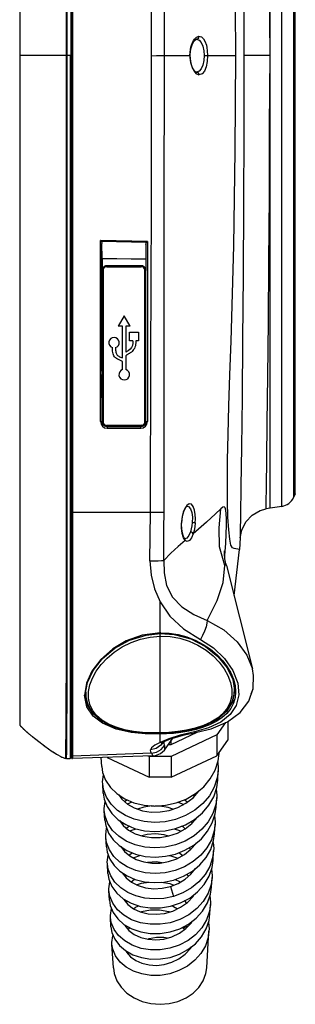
# Model space of a CAD drawing. Header units: millimetres. Extents: x 899 to 1733, y 9 to 584.
# Tile 4 of 11: x 1299 to 1334, y 176 to 301. Entities that reach past the tile are written whole.
import ezdxf

# ---------------------------------------------------------------- set-up
doc = ezdxf.new("R2010")
doc.units = ezdxf.units.MM
doc.header["$LTSCALE"] = 46.255
doc.layers.get('0').update_dxf_attribs({"linetype": 'CONTINUOUS'})

msp = doc.modelspace()

# ---------------------------------------------------------------- linework, layer by layer
at = {"color": 7, "linetype": 'Continuous'}
for p, q in [((1305.675, 385.876), (1305.675, 207.06)), ((1305.438, 385.068), (1305.438, 207.596)), ((1305.572, 385.101), (1305.572, 207.787)), ((1298.97, 381.592), (1298.97, 211.308)), ((1330.757, 238.878), (1330.757, 354.022)), ((1332.25, 239.115), (1332.25, 353.785)), ((1333.744, 351.964), (1333.744, 240.936)), ((1333.95, 240.695), (1333.95, 346.177)), ((1304.853, 334.361), (1304.853, 296.208)), ((1304.986, 283.074), (1304.986, 331.834)), ((1321.403, 298.543), (1321.397, 298.543)), ((1305.438, 296.45), (1298.97, 296.45)), ((1304.853, 296.208), (1304.853, 258.566)), ((1305.358, 296.45), (1305.357, 207.647)), ((1317.332, 296.45), (1320.617, 296.45)), ((1322.394, 296.45), (1326.396, 296.45)), ((1330.751, 296.45), (1327.42, 296.45)), ((1321.397, 294.357), (1321.403, 294.357)), ((1304.986, 246.042), (1304.986, 283.074)), ((1309.222, 249.914), (1309.222, 272.952)), ((1309.314, 272.855), (1315.105, 272.72)), ((1309.43, 270.663), (1309.411, 272.553)), ((1309.412, 267.143), (1309.411, 272.553)), ((1314.991, 272.371), (1314.975, 270.602)), ((1314.991, 272.371), (1314.991, 269.107)), ((1315.194, 272.807), (1315.194, 249.916)), ((1314.379, 269.721), (1310.025, 269.724)), ((1310.03, 269.591), (1314.383, 269.588)), ((1309.411, 269.11), (1309.411, 269.11)), ((1312.208, 263.362), (1311.452, 262.028)), ((1312.986, 262.038), (1312.208, 263.362)), ((1312.029, 262.032), (1311.452, 262.028)), ((1312.029, 257.999), (1312.029, 262.032)), ((1312.986, 262.038), (1312.452, 262.034)), ((1312.452, 262.035), (1312.452, 258.736)), ((1312.918, 261.293), (1314.045, 261.293)), ((1312.918, 260.163), (1312.918, 261.293)), ((1314.045, 261.293), (1314.045, 260.164)), ((1313.344, 260.163), (1312.918, 260.163)), ((1314.045, 260.164), (1313.714, 260.164)), ((1304.853, 258.566), (1304.853, 249.097)), ((1312.452, 258.284), (1312.452, 256.519)), ((1312.029, 256.519), (1312.029, 257.551)), ((1309.414, 256.323), (1309.414, 255.876)), ((1309.416, 249.907), (1309.414, 255.876)), ((1309.222, 249.914), (1309.289, 249.577)), ((1309.466, 249.655), (1309.416, 249.907)), ((1309.609, 249.441), (1309.466, 249.655)), ((1309.823, 249.298), (1309.609, 249.441)), ((1310.076, 249.248), (1309.823, 249.298)), ((1309.852, 249.326), (1310.104, 249.276)), ((1310.029, 249.293), (1314.375, 249.296)), ((1314.379, 249.426), (1310.033, 249.423)), ((1310.104, 249.276), (1310.076, 249.248)), ((1314.327, 249.251), (1310.076, 249.248)), ((1314.302, 249.276), (1310.104, 249.276)), ((1314.302, 249.276), (1314.555, 249.326)), ((1314.302, 249.276), (1314.327, 249.251)), ((1314.58, 249.301), (1314.327, 249.251)), ((1314.987, 249.911), (1314.937, 249.659)), ((1315.127, 249.58), (1315.194, 249.916)), ((1304.853, 249.097), (1304.852, 242.009)), ((1309.751, 249.114), (1310.083, 249.048)), ((1310.083, 249.047), (1314.334, 249.05)), ((1314.334, 249.05), (1314.661, 249.115)), ((1304.986, 241.538), (1304.986, 246.042)), ((1304.852, 242.009), (1304.858, 236.76)), ((1304.986, 237.292), (1304.986, 241.538)), ((1333.744, 240.936), (1333.744, 240.244)), ((1333.95, 240.695), (1333.744, 240.244)), ((1320.17, 239.231), (1319.925, 238.861)), ((1330.243, 238.79), (1330.255, 239.522)), ((1305.516, 238.372), (1305.516, 208.158)), ((1305.675, 238.37), (1315.554, 238.376)), ((1315.504, 232.191), (1315.554, 238.376)), ((1320.224, 239.122), (1320.224, 239.122)), ((1330.757, 238.878), (1330.243, 238.79)), ((1332.25, 239.115), (1330.757, 238.878)), ((1304.987, 236.753), (1304.986, 237.292)), ((1304.986, 227.273), (1304.987, 236.753)), ((1319.509, 237.037), (1319.529, 237.037)), ((1319.766, 235.133), (1319.605, 235.674)), ((1319.891, 235.037), (1319.757, 235.278)), ((1319.976, 234.784), (1319.766, 235.133)), ((1319.912, 235.014), (1319.891, 235.037)), ((1319.952, 234.98), (1319.912, 235.014)), ((1319.912, 235.014), (1319.912, 235.014)), ((1319.971, 234.912), (1319.912, 235.014)), ((1319.938, 234.983), (1319.952, 234.98)), ((1319.976, 234.784), (1319.971, 234.912)), ((1326.959, 235.107), (1326.875, 233.618)), ((1326.875, 233.618), (1326.173, 233.75)), ((1326.173, 227.773), (1326.875, 233.618)), ((1324.992, 232.712), (1325.014, 232.928)), ((1325.218, 231.592), (1328.501, 218.464)), ((1316.79, 224.884), (1316.79, 226.975)), ((1316.79, 223.122), (1316.79, 224.884)), ((1316.79, 223.122), (1316.789, 223.018)), ((1316.79, 222.605), (1316.82, 222.605)), ((1316.79, 213.724), (1316.79, 222.605)), ((1321.912, 222.167), (1323.555, 221.123)), ((1322.626, 220.819), (1323.534, 220.092)), ((1323.555, 221.123), (1324.965, 219.774)), ((1309.29, 218.999), (1310.053, 219.814)), ((1323.534, 220.092), (1324.304, 219.299)), ((1324.965, 219.774), (1326.027, 218.229)), ((1304.847, 218.143), (1304.835, 215.166)), ((1304.974, 214.081), (1304.979, 216.774)), ((1326.004, 217.083), (1326.24, 215.743)), ((1307.44, 216.63), (1307.202, 215.12)), ((1307.347, 215.477), (1307.347, 215.478)), ((1326.241, 215.617), (1325.983, 214.247)), ((1326.191, 215.206), (1326.224, 215.854)), ((1326.24, 215.743), (1326.24, 215.742)), ((1326.24, 215.742), (1326.241, 215.635)), ((1326.241, 215.635), (1326.241, 215.617)), ((1326.299, 216.337), (1326.378, 215.517)), ((1326.308, 215.53), (1326.378, 215.517)), ((1304.835, 215.166), (1304.826, 212.532)), ((1307.267, 215.135), (1307.202, 215.12)), ((1307.329, 215.282), (1307.33, 215.346)), ((1307.329, 215.219), (1307.329, 215.282)), ((1307.576, 213.877), (1307.329, 215.219)), ((1307.33, 215.346), (1307.33, 215.346)), ((1325.983, 214.247), (1325.23, 213.043)), ((1304.965, 211.42), (1304.974, 214.081)), ((1308.315, 212.692), (1307.576, 213.877)), ((1316.79, 210.287), (1316.79, 213.724)), ((1304.826, 212.532), (1304.81, 210.274)), ((1309.512, 211.744), (1308.315, 212.692)), ((1309.657, 211.681), (1309.512, 211.744)), ((1325.37, 211.75), (1325.37, 209.366)), ((1298.97, 211.31), (1298.971, 211.308)), ((1298.97, 211.31), (1298.971, 211.308)), ((1298.971, 211.309), (1298.972, 211.306)), ((1298.972, 211.307), (1298.974, 211.304)), ((1298.974, 211.305), (1298.975, 211.302)), ((1298.975, 211.302), (1298.977, 211.3)), ((1298.976, 211.301), (1298.978, 211.299)), ((1298.977, 211.299), (1298.979, 211.297)), ((1298.979, 211.297), (1298.981, 211.295)), ((1298.98, 211.295), (1298.982, 211.293)), ((1298.982, 211.293), (1298.984, 211.29)), ((1298.983, 211.291), (1298.986, 211.288)), ((1298.985, 211.289), (1298.987, 211.286)), ((1298.987, 211.286), (1298.989, 211.283)), ((1298.989, 211.284), (1298.991, 211.281)), ((1298.991, 211.281), (1298.994, 211.278)), ((1298.993, 211.278), (1298.997, 211.274)), ((1298.997, 211.274), (1299.001, 211.269)), ((1298.999, 211.271), (1299.003, 211.265)), ((1299.002, 211.267), (1299.012, 211.255)), ((1299.002, 211.267), (1299.002, 211.267)), ((1299.007, 211.261), (1299.016, 211.25)), ((1299.014, 211.253), (1299.025, 211.24)), ((1299.023, 211.241), (1299.037, 211.226)), ((1299.032, 211.232), (1299.051, 211.209)), ((1299.046, 211.215), (1299.067, 211.191)), ((1299.059, 211.2), (1299.087, 211.168)), ((1299.166, 211.083), (1299.203, 211.044)), ((1299.194, 211.053), (1299.233, 211.014)), ((1299.224, 211.022), (1299.262, 210.984)), ((1304.952, 209.3), (1304.965, 211.42)), ((1322.948, 210.961), (1321.14, 210.456)), ((1325.083, 211.608), (1323.985, 210.05)), ((1300.025, 210.281), (1300.076, 210.238)), ((1300.076, 210.238), (1300.125, 210.197)), ((1300.125, 210.197), (1300.172, 210.158)), ((1300.172, 210.158), (1300.216, 210.121)), ((1300.216, 210.121), (1300.277, 210.072)), ((1300.277, 210.072), (1300.33, 210.028)), ((1300.33, 210.028), (1300.39, 209.98)), ((1300.39, 209.98), (1300.462, 209.922)), ((1300.462, 209.922), (1300.495, 209.896)), ((1300.491, 209.899), (1300.494, 209.896)), ((1300.51, 209.884), (1300.515, 209.88)), ((1300.525, 209.872), (1300.53, 209.868)), ((1300.53, 209.868), (1300.535, 209.865)), ((1300.535, 209.865), (1300.539, 209.861)), ((1300.539, 209.861), (1300.544, 209.857)), ((1300.544, 209.857), (1300.549, 209.853)), ((1300.549, 209.853), (1300.555, 209.849)), ((1300.555, 209.849), (1300.56, 209.845)), ((1300.56, 209.845), (1300.565, 209.841)), ((1300.565, 209.841), (1300.57, 209.837)), ((1300.57, 209.837), (1300.575, 209.833)), ((1300.575, 209.833), (1300.58, 209.829)), ((1300.58, 209.829), (1300.585, 209.825)), ((1300.585, 209.825), (1300.59, 209.821)), ((1300.59, 209.821), (1300.595, 209.816)), ((1300.595, 209.816), (1300.6, 209.812)), ((1300.6, 209.812), (1300.605, 209.808)), ((1300.605, 209.808), (1300.611, 209.804)), ((1300.611, 209.804), (1300.616, 209.8)), ((1300.624, 209.794), (1300.629, 209.79)), ((1300.629, 209.79), (1300.634, 209.786)), ((1300.634, 209.786), (1300.639, 209.781)), ((1300.639, 209.781), (1300.645, 209.777)), ((1300.645, 209.777), (1300.65, 209.773)), ((1300.65, 209.773), (1300.655, 209.769)), ((1300.664, 209.762), (1300.669, 209.758)), ((1300.669, 209.758), (1300.674, 209.754)), ((1300.674, 209.754), (1300.68, 209.75)), ((1300.68, 209.75), (1300.685, 209.745)), ((1300.694, 209.739), (1300.699, 209.734)), ((1300.699, 209.734), (1300.705, 209.73)), ((1300.705, 209.73), (1300.711, 209.725)), ((1300.711, 209.725), (1300.716, 209.721)), ((1300.725, 209.714), (1300.731, 209.71)), ((1300.731, 209.71), (1300.737, 209.705)), ((1300.746, 209.698), (1300.752, 209.693)), ((1300.752, 209.693), (1300.757, 209.689)), ((1300.757, 209.689), (1300.763, 209.684)), ((1300.773, 209.677), (1300.779, 209.672)), ((1300.779, 209.672), (1300.785, 209.667)), ((1300.794, 209.66), (1300.8, 209.656)), ((1300.809, 209.648), (1300.815, 209.644)), ((1300.824, 209.636), (1300.831, 209.632)), ((1300.84, 209.624), (1300.846, 209.619)), ((1300.865, 209.605), (1300.871, 209.6)), ((1300.899, 209.578), (1300.906, 209.573)), ((1304.81, 210.274), (1304.8, 208.746)), ((1304.938, 208.084), (1304.952, 209.3)), ((1316.79, 210.287), (1316.786, 210.267)), ((1316.786, 210.267), (1316.808, 210.268)), ((1316.811, 210.288), (1316.79, 210.287)), ((1316.79, 209.676), (1316.79, 210.138)), ((1316.79, 209.097), (1316.79, 209.676)), ((1317.893, 209.551), (1316.79, 209.097)), ((1316.811, 210.288), (1316.808, 210.268)), ((1317.211, 209.174), (1316.889, 208.72)), ((1317.362, 208.122), (1318.387, 209.626)), ((1318.176, 208.817), (1321.475, 210.377)), ((1323.985, 210.05), (1318.176, 207.303)), ((1318.176, 208.817), (1318.176, 209.316)), ((1320.947, 210.269), (1321.455, 210.372)), ((1323.985, 210.05), (1323.985, 207.4)), ((1323.985, 207.4), (1325.37, 209.366)), ((1301.809, 208.878), (1301.816, 208.872)), ((1301.837, 208.856), (1301.844, 208.851)), ((1301.844, 208.851), (1301.852, 208.845)), ((1301.862, 208.837), (1301.869, 208.832)), ((1301.869, 208.832), (1301.877, 208.826)), ((1301.877, 208.826), (1301.884, 208.821)), ((1301.884, 208.821), (1301.891, 208.815)), ((1301.891, 208.815), (1301.899, 208.81)), ((1301.899, 208.81), (1301.906, 208.804)), ((1301.906, 208.804), (1301.917, 208.795)), ((1301.917, 208.795), (1301.925, 208.79)), ((1301.925, 208.79), (1301.937, 208.781)), ((1301.937, 208.781), (1301.949, 208.772)), ((1301.949, 208.772), (1301.966, 208.759)), ((1302.018, 208.72), (1302.033, 208.708)), ((1302.033, 208.708), (1302.176, 208.602)), ((1305.516, 208.158), (1305.516, 207.519)), ((1305.572, 207.89), (1305.572, 208.559)), ((1316.943, 209.035), (1317.156, 209.149)), ((1317.836, 208.817), (1318.176, 208.817)), ((1303.191, 207.886), (1303.384, 207.76)), ((1303.384, 207.76), (1303.469, 207.706)), ((1303.469, 207.706), (1303.573, 207.641)), ((1303.573, 207.641), (1303.734, 207.543)), ((1303.573, 207.641), (1303.721, 207.551)), ((1303.721, 207.551), (1303.734, 207.543)), ((1304.323, 207.225), (1304.471, 207.159)), ((1304.323, 207.225), (1304.338, 207.219)), ((1304.338, 207.219), (1304.715, 207.067)), ((1304.338, 207.219), (1304.471, 207.159)), ((1304.471, 207.159), (1304.639, 207.092)), ((1304.639, 207.092), (1304.729, 207.063)), ((1304.639, 207.092), (1304.715, 207.067)), ((1304.715, 207.067), (1304.729, 207.063)), ((1304.729, 207.063), (1304.759, 207.054)), ((1304.76, 207.062), (1304.759, 207.054)), ((1304.91, 207.032), (1305.357, 207.024)), ((1304.921, 207.31), (1304.924, 207.374)), ((1305.357, 207.647), (1305.357, 207.024)), ((1305.438, 207.596), (1305.438, 207.194)), ((1305.438, 207.194), (1305.438, 207.158)), ((1305.438, 207.158), (1305.438, 207.103)), ((1305.476, 207.507), (1305.516, 207.519)), ((1305.516, 207.519), (1305.571, 207.52)), ((1305.572, 207.89), (1305.572, 207.123)), ((1305.572, 207.399), (1305.572, 207.589)), ((1305.587, 207.401), (1305.572, 207.453)), ((1305.572, 207.123), (1305.572, 207.453)), ((1315.709, 207.704), (1305.675, 207.354)), ((1315.887, 207.38), (1305.675, 207.024)), ((1305.675, 207.06), (1305.675, 207.024)), ((1309.378, 206.018), (1309.313, 207.151)), ((1310.067, 207.177), (1315.404, 204.653)), ((1315.404, 207.303), (1315.285, 207.359)), ((1318.176, 207.303), (1315.404, 207.303)), ((1315.404, 207.303), (1315.404, 204.653)), ((1315.709, 207.704), (1315.887, 207.38)), ((1318.176, 204.653), (1323.985, 207.4)), ((1318.176, 207.303), (1318.176, 204.653)), ((1324.297, 207.666), (1324.308, 207.859)), ((1324.171, 205.487), (1324.047, 204.578)), ((1324.101, 204.266), (1324.171, 205.487)), ((1324.107, 206.546), (1324.181, 205.799)), ((1324.181, 205.799), (1324.171, 205.487)), ((1309.497, 204.096), (1309.61, 204.952)), ((1318.176, 204.653), (1315.404, 204.653)), ((1309.504, 203.839), (1309.497, 204.096)), ((1309.575, 202.617), (1309.504, 203.839)), ((1323.91, 203.155), (1323.984, 202.392)), ((1312.268, 201.562), (1312.558, 201.803)), ((1319.902, 201.805), (1320.268, 201.512)), ((1321.157, 202.271), (1321.025, 202.423)), ((1323.975, 202.088), (1323.855, 201.205)), ((1323.904, 200.867), (1323.975, 202.088)), ((1323.984, 202.392), (1323.975, 202.088)), ((1309.694, 200.689), (1309.807, 201.565)), ((1309.7, 200.44), (1309.694, 200.689)), ((1309.771, 199.219), (1309.7, 200.44)), ((1319.097, 201.493), (1319.796, 201.21)), ((1323.71, 199.761), (1323.788, 198.985)), ((1309.89, 197.281), (1310.006, 198.169)), ((1311.846, 199.006), (1311.791, 198.935)), ((1312.883, 198.437), (1312.539, 198.154)), ((1320.918, 198.864), (1320.754, 199.054)), ((1323.779, 198.688), (1323.664, 197.834)), ((1323.708, 197.468), (1323.779, 198.688)), ((1323.788, 198.985), (1323.779, 198.688)), ((1309.897, 197.04), (1309.89, 197.281)), ((1309.967, 195.819), (1309.897, 197.04)), ((1312.102, 195.638), (1312.016, 195.534)), ((1320.672, 195.46), (1320.469, 195.676)), ((1323.514, 196.368), (1323.591, 195.578)), ((1323.591, 195.578), (1323.582, 195.289)), ((1310.087, 193.875), (1310.209, 194.767)), ((1312.811, 194.747), (1313.233, 195.062)), ((1313.368, 194.406), (1314.324, 194.727)), ((1323.582, 195.289), (1323.46, 194.408)), ((1323.512, 194.068), (1323.582, 195.289)), ((1310.093, 193.641), (1310.087, 193.875)), ((1310.163, 192.42), (1310.093, 193.641)), ((1323.312, 192.963), (1323.395, 192.171)), ((1312.363, 192.261), (1312.249, 192.126)), ((1320.408, 192.074), (1320.192, 192.306)), ((1323.386, 191.89), (1323.266, 191.029)), ((1323.316, 190.669), (1323.386, 191.889)), ((1323.395, 192.171), (1323.386, 191.89)), ((1310.283, 190.467), (1310.411, 191.373)), ((1310.289, 190.241), (1310.283, 190.467)), ((1318.116, 190.769), (1318.477, 189.501)), ((1310.36, 189.02), (1310.289, 190.241)), ((1320.949, 189.594), (1320.999, 189.554)), ((1321.002, 189.635), (1321.025, 189.597)), ((1323.115, 189.571), (1323.198, 188.764)), ((1312.639, 188.902), (1312.485, 188.724)), ((1323.19, 188.49), (1323.069, 187.635)), ((1323.119, 187.269), (1323.19, 188.49)), ((1323.198, 188.764), (1323.19, 188.49)), ((1310.485, 186.842), (1310.48, 187.061)), ((1310.556, 185.62), (1310.485, 186.842)), ((1312.906, 185.537), (1312.721, 185.314)), ((1319.634, 185.522), (1319.586, 185.554)), ((1319.921, 185.3), (1319.634, 185.522)), ((1322.918, 186.181), (1323.002, 185.357)), ((1322.723, 180.41), (1322.994, 185.091)), ((1323.002, 185.357), (1322.994, 185.091)), ((1310.682, 183.442), (1310.676, 183.653)), ((1310.857, 180.41), (1310.682, 183.442)), ((1312.726, 182.186), (1312.847, 182.358)), ((1320.416, 182.804), (1320.488, 182.702))]:
    msp.add_line(p, q, dxfattribs=at)
for points in [[(1326.959, 357.793), (1326.971, 357.012), (1327.004, 354.767), (1327.054, 351.152), (1327.117, 346.194), (1327.188, 340), (1327.259, 332.678), (1327.324, 324.473), (1327.375, 315.511), (1327.408, 306.073), (1327.42, 296.45)], [(1315.693, 296.447), (1315.679, 315.689), (1315.633, 335.048), (1315.554, 354.524)], [(1317.332, 296.45), (1317.327, 316.756), (1317.313, 336.111), (1317.284, 354.513)], [(1330.754, 296.45), (1330.693, 305.45), (1330.662, 314.266), (1330.611, 322.633), (1330.546, 330.301), (1330.474, 337.267), (1330.402, 343.175)], [(1326.396, 296.45), (1326.33, 308.552), (1326.134, 320.652), (1325.807, 332.75)], [(1320.617, 296.45), (1320.619, 296.6), (1320.701, 297.309), (1320.891, 297.934), (1321.131, 298.348), (1321.335, 298.525), (1321.403, 298.543)], [(1320.85, 297.993), (1320.941, 298.189), (1321.047, 298.37), (1321.159, 298.544), (1321.28, 298.685), (1321.412, 298.783), (1321.558, 298.851), (1321.724, 298.91)], [(1321.397, 298.543), (1321.731, 298.435), (1322.013, 298.122), (1322.224, 297.648), (1322.353, 297.066), (1322.394, 296.45)], [(1321.724, 298.91), (1321.683, 298.728), (1321.564, 298.594), (1321.403, 298.543)], [(1321.724, 298.91), (1322.038, 298.83), (1322.214, 298.696), (1322.306, 298.59), (1322.486, 298.274), (1322.664, 297.765), (1322.723, 297.505), (1322.785, 297.065), (1322.817, 296.45)], [(1320.584, 296.45), (1320.604, 296.862), (1320.646, 297.213), (1320.706, 297.515), (1320.777, 297.773), (1320.85, 297.993)], [(1315.554, 238.376), (1315.634, 257.878), (1315.68, 277.236), (1315.693, 296.447)], [(1315.693, 296.448), (1316.336, 296.449), (1316.913, 296.45), (1317.332, 296.45)], [(1317.288, 238.382), (1317.314, 256.783), (1317.327, 276.14), (1317.332, 296.45)], [(1320.584, 296.45), (1320.641, 295.718), (1320.806, 295.04)], [(1321.403, 294.357), (1321.344, 294.371), (1321.153, 294.527), (1320.912, 294.919), (1320.712, 295.54), (1320.621, 296.258), (1320.617, 296.45)], [(1322.394, 296.45), (1322.351, 295.826), (1322.223, 295.248), (1322.013, 294.778), (1321.733, 294.467), (1321.397, 294.357)], [(1322.817, 296.45), (1322.774, 295.726), (1322.635, 295.027), (1322.408, 294.468), (1322.125, 294.127), (1321.724, 293.99)], [(1325.807, 260.15), (1326.134, 272.248), (1326.33, 284.348), (1326.396, 296.45)], [(1327.42, 296.45), (1327.409, 286.875), (1327.376, 277.471), (1327.325, 268.538), (1327.261, 260.362), (1327.188, 252.938), (1327.117, 246.655), (1327.052, 241.65), (1327.002, 238.017), (1326.97, 235.818), (1326.959, 235.107)], [(1330.339, 245.093), (1330.403, 249.793), (1330.475, 255.672), (1330.547, 262.607), (1330.611, 270.244), (1330.662, 278.597), (1330.692, 287.421), (1330.754, 296.45)], [(1320.806, 295.04), (1321.058, 294.507), (1321.344, 294.166), (1321.724, 293.99)], [(1321.403, 294.357), (1321.564, 294.305), (1321.683, 294.171), (1321.724, 293.99)], [(1315.195, 272.807), (1313.204, 272.856), (1311.213, 272.903), (1309.221, 272.952)], [(1309.314, 272.855), (1309.285, 272.885), (1309.253, 272.918), (1309.221, 272.952)], [(1309.314, 272.855), (1309.368, 272.772), (1309.4, 272.669), (1309.411, 272.553)], [(1314.991, 272.371), (1315.005, 272.507), (1315.042, 272.625), (1315.105, 272.72)], [(1315.105, 272.72), (1315.134, 272.748), (1315.165, 272.777), (1315.195, 272.807)], [(1309.43, 270.663), (1311.283, 270.645), (1313.132, 270.624), (1314.975, 270.602)], [(1309.43, 270.663), (1309.438, 269.631), (1309.44, 269.11)], [(1314.975, 270.602), (1314.968, 269.613), (1314.966, 269.277)], [(1310.025, 269.724), (1309.855, 269.7), (1309.699, 269.63), (1309.568, 269.52), (1309.472, 269.378)], [(1310.03, 269.59), (1309.907, 269.575), (1309.792, 269.528), (1309.692, 269.453), (1309.614, 269.354), (1309.565, 269.237), (1309.549, 269.116)], [(1310.025, 269.724), (1310.027, 269.714), (1310.028, 269.685), (1310.029, 269.642), (1310.03, 269.591)], [(1314.383, 269.588), (1314.383, 269.639), (1314.382, 269.682), (1314.38, 269.711), (1314.379, 269.721)], [(1314.992, 269.107), (1314.971, 269.266), (1314.91, 269.414), (1314.812, 269.541), (1314.685, 269.639), (1314.537, 269.7), (1314.379, 269.721)], [(1314.863, 269.11), (1314.848, 269.232), (1314.8, 269.348), (1314.723, 269.447), (1314.624, 269.524), (1314.508, 269.572), (1314.383, 269.589)], [(1309.549, 269.109), (1309.492, 269.109), (1309.45, 269.109), (1309.422, 269.11), (1309.411, 269.11)], [(1309.411, 269.11), (1309.412, 262.709), (1309.413, 256.308), (1309.415, 249.907)], [(1309.549, 269.116), (1309.549, 262.709), (1309.549, 256.308), (1309.549, 249.909)], [(1314.863, 249.914), (1314.863, 256.308), (1314.863, 262.707), (1314.863, 269.11)], [(1314.863, 269.106), (1314.914, 269.106), (1314.955, 269.106), (1314.983, 269.107), (1314.992, 269.107)], [(1314.988, 249.91), (1314.99, 256.309), (1314.991, 262.708), (1314.992, 269.107)], [(1309.414, 256.323), (1309.413, 261.733), (1309.412, 267.143)], [(1312.029, 257.551), (1311.868, 257.637), (1311.696, 257.712), (1311.528, 257.78), (1311.378, 257.848), (1311.252, 257.918), (1311.15, 257.991), (1311.065, 258.068), (1310.993, 258.154), (1310.929, 258.254), (1310.872, 258.372), (1310.823, 258.512), (1310.784, 258.676), (1310.757, 258.865), (1310.742, 259.078), (1310.739, 259.317)], [(1311.135, 259.31), (1311.136, 259.135), (1311.144, 258.978), (1311.159, 258.838), (1311.18, 258.713), (1311.208, 258.604), (1311.243, 258.51), (1311.285, 258.428), (1311.336, 258.358), (1311.397, 258.299), (1311.468, 258.249), (1311.552, 258.203), (1311.65, 258.159), (1311.763, 258.112), (1311.89, 258.06), (1312.029, 257.999)], [(1313.344, 260.163), (1313.337, 259.882), (1313.288, 259.599), (1313.175, 259.332), (1312.986, 259.096), (1312.739, 258.903), (1312.452, 258.736)], [(1313.714, 260.164), (1313.71, 259.919), (1313.688, 259.706), (1313.649, 259.519), (1313.594, 259.352), (1313.522, 259.196), (1313.434, 259.053), (1313.339, 258.931), (1313.245, 258.832), (1313.156, 258.752), (1313.073, 258.686), (1312.995, 258.63), (1312.923, 258.582), (1312.857, 258.541), (1312.796, 258.505), (1312.739, 258.473), (1312.641, 258.419)], [(1326.173, 233.75), (1325.969, 233.822), (1325.781, 234.161), (1325.625, 234.93), (1325.5, 236.143), (1325.409, 237.755), (1325.351, 239.749), (1325.331, 242.147), (1325.352, 244.984), (1325.418, 248.257), (1325.525, 251.896), (1325.661, 255.851), (1325.807, 260.15)], [(1312.641, 258.419), (1312.599, 258.395), (1312.561, 258.372), (1312.527, 258.35), (1312.497, 258.328), (1312.472, 258.306), (1312.452, 258.284)], [(1309.224, 249.905), (1309.316, 249.905), (1309.387, 249.906), (1309.416, 249.907)], [(1309.289, 249.577), (1309.475, 249.3), (1309.751, 249.114)], [(1309.415, 249.907), (1309.424, 249.906), (1309.454, 249.905), (1309.497, 249.905), (1309.55, 249.905)], [(1309.415, 249.907), (1309.436, 249.748), (1309.497, 249.6), (1309.595, 249.473), (1309.722, 249.375), (1309.87, 249.314), (1310.029, 249.293)], [(1309.549, 249.909), (1309.567, 249.784), (1309.614, 249.668), (1309.691, 249.566), (1309.792, 249.488), (1309.909, 249.439), (1310.033, 249.424)], [(1310.033, 249.423), (1310.033, 249.373), (1310.032, 249.33), (1310.031, 249.303), (1310.029, 249.293)], [(1314.334, 249.05), (1314.333, 249.147), (1314.331, 249.221), (1314.327, 249.251)], [(1314.375, 249.296), (1314.533, 249.317), (1314.681, 249.378), (1314.808, 249.476), (1314.906, 249.603), (1314.967, 249.751), (1314.988, 249.91)], [(1314.379, 249.426), (1314.379, 249.376), (1314.378, 249.333), (1314.376, 249.305), (1314.375, 249.296)], [(1314.379, 249.426), (1314.508, 249.444), (1314.626, 249.494), (1314.726, 249.574), (1314.801, 249.676), (1314.846, 249.79), (1314.863, 249.914)], [(1314.937, 249.659), (1314.794, 249.444), (1314.58, 249.301)], [(1314.661, 249.115), (1314.94, 249.301), (1315.127, 249.58)], [(1314.862, 249.908), (1314.912, 249.908), (1314.953, 249.909), (1314.979, 249.909), (1314.988, 249.91)], [(1314.987, 249.911), (1315.015, 249.91), (1315.089, 249.909), (1315.192, 249.908)], [(1310.076, 249.248), (1310.08, 249.221), (1310.082, 249.149), (1310.083, 249.047)], [(1330.255, 239.522), (1330.288, 241.65), (1330.339, 245.093)], [(1321.248, 237.02), (1321.272, 237.53), (1321.249, 238.08), (1321.163, 238.632), (1320.998, 239.098), (1320.756, 239.385), (1320.465, 239.43), (1320.17, 239.231)], [(1305.572, 238.372), (1305.585, 238.371), (1305.62, 238.37), (1305.675, 238.37)], [(1315.554, 238.376), (1316.099, 238.376), (1316.591, 238.376), (1316.997, 238.375), (1317.286, 238.38)], [(1317.261, 232.244), (1317.271, 234.231), (1317.28, 236.281), (1317.288, 238.382)], [(1319.925, 238.861), (1319.738, 238.397), (1319.598, 237.829), (1319.509, 237.037)], [(1319.529, 237.037), (1319.538, 237.181), (1319.63, 237.87), (1319.796, 238.465), (1319.984, 238.862), (1320.158, 239.079), (1320.224, 239.122)], [(1320.224, 239.122), (1320.389, 239.084), (1320.643, 238.817), (1320.815, 238.345), (1320.893, 237.733), (1320.878, 237.05)], [(1324.496, 238.798), (1323.804, 238.154), (1322.678, 237.121), (1320.985, 235.628)], [(1325.005, 231.598), (1324.333, 233.971), (1324.281, 236.405), (1324.496, 238.798)], [(1325.014, 232.928), (1325.125, 234.378), (1325.188, 235.641), (1325.214, 236.689), (1325.211, 237.522), (1325.182, 238.16), (1325.127, 238.632), (1325.04, 238.929), (1324.914, 239.05), (1324.737, 238.997), (1324.496, 238.798)], [(1326.959, 235.107), (1327.146, 236.108), (1327.671, 237.161), (1328.482, 238.013), (1329.508, 238.589), (1330.243, 238.79)], [(1304.858, 236.76), (1304.85, 231.993), (1304.854, 226.504), (1304.848, 222.119), (1304.847, 218.143)], [(1319.605, 235.674), (1319.516, 236.347), (1319.509, 237.037)], [(1319.757, 235.278), (1319.63, 235.694), (1319.546, 236.241), (1319.524, 236.861), (1319.529, 237.037)], [(1320.878, 237.05), (1320.827, 236.639), (1320.747, 236.239), (1320.64, 235.869)], [(1321.248, 237.02), (1321.168, 237.027), (1321.037, 237.038), (1320.878, 237.05)], [(1321.248, 237.02), (1321.19, 236.523), (1321.103, 236.062), (1320.985, 235.628)], [(1320.64, 235.869), (1320.432, 235.394), (1320.192, 235.088), (1319.937, 234.983)], [(1320.985, 235.628), (1320.775, 235.114), (1320.521, 234.763), (1320.237, 234.641), (1319.976, 234.784)], [(1320.985, 235.628), (1320.918, 235.73), (1320.794, 235.816), (1320.64, 235.869)], [(1319.976, 234.784), (1319.076, 233.992), (1318.162, 233.144), (1317.261, 232.244)], [(1325.107, 232.036), (1325.064, 232.241), (1325.027, 232.448), (1324.998, 232.653), (1324.978, 232.841), (1324.965, 233.015), (1324.957, 233.176), (1324.954, 233.316), (1324.954, 233.414), (1324.954, 233.446)], [(1315.504, 232.191), (1316.06, 232.191), (1316.562, 232.2), (1316.974, 232.219), (1317.263, 232.246)], [(1315.504, 232.191), (1315.637, 230.369), (1316.07, 228.612), (1316.79, 226.975)], [(1317.263, 232.246), (1317.3, 230.651), (1317.603, 229.055), (1318.36, 227.561), (1319.553, 226.322), (1321.064, 225.37), (1322.756, 224.61)], [(1325.218, 231.592), (1325.175, 231.723), (1325.069, 231.832), (1325.005, 231.598)], [(1325.219, 231.585), (1325.156, 231.835), (1325.107, 232.036)], [(1322.756, 224.61), (1324.055, 227.134), (1324.796, 229.442), (1325.005, 231.598)], [(1304.979, 216.774), (1304.983, 219.914), (1304.985, 223.607), (1304.986, 227.273)], [(1316.79, 226.975), (1318.046, 225.153), (1319.762, 223.52), (1321.912, 222.167)], [(1322.756, 224.61), (1322.73, 224.263), (1322.619, 223.795), (1322.432, 223.252), (1322.188, 222.691), (1321.912, 222.167)], [(1322.756, 224.61), (1324.869, 223.392), (1326.572, 221.88), (1327.795, 220.205), (1328.5, 218.469)], [(1316.789, 223.018), (1314.504, 222.713), (1312.489, 221.993), (1310.807, 220.993), (1309.248, 219.627), (1308.129, 218.146), (1307.44, 216.63)], [(1316.787, 222.939), (1316.789, 222.958), (1316.789, 223.018)], [(1316.789, 223.018), (1317.945, 222.974), (1319.087, 222.802), (1320.197, 222.506), (1321.259, 222.09), (1322.26, 221.563), (1323.194, 220.932), (1324.032, 220.222), (1324.742, 219.475), (1325.319, 218.713), (1325.768, 217.936), (1326.094, 217.143), (1326.299, 216.337)], [(1307.33, 215.345), (1307.575, 216.73), (1308.295, 218.256), (1309.469, 219.744), (1311.037, 221.066), (1312.92, 222.1), (1315.025, 222.749), (1316.787, 222.939)], [(1310.053, 219.814), (1310.955, 220.574), (1311.978, 221.248), (1313.101, 221.807), (1314.298, 222.229), (1315.541, 222.498), (1316.79, 222.605)], [(1316.79, 222.605), (1316.789, 222.693), (1316.787, 222.786), (1316.784, 222.872), (1316.782, 222.938)], [(1316.787, 222.939), (1318.575, 222.817), (1320.672, 222.251)], [(1316.82, 222.605), (1316.819, 222.694), (1316.817, 222.784), (1316.815, 222.872), (1316.813, 222.937)], [(1316.82, 222.605), (1318.061, 222.548), (1319.293, 222.332), (1320.483, 221.961), (1321.601, 221.451), (1322.626, 220.819)], [(1320.672, 222.251), (1322.55, 221.289), (1324.114, 220.029), (1325.286, 218.585), (1326.004, 217.083)], [(1324.304, 219.299), (1324.931, 218.463), (1325.41, 217.6), (1325.732, 216.729), (1325.891, 215.866), (1325.88, 215.026), (1325.694, 214.225), (1325.332, 213.478), (1324.795, 212.795), (1324.09, 212.188), (1323.241, 211.668), (1322.279, 211.239), (1321.238, 210.9), (1320.153, 210.644), (1319.039, 210.461), (1317.918, 210.344), (1316.811, 210.288)], [(1316.79, 210.287), (1315.677, 210.29), (1314.535, 210.354), (1313.393, 210.49), (1312.28, 210.707), (1311.219, 211.016), (1310.249, 211.423), (1309.408, 211.927), (1308.723, 212.521), (1308.21, 213.194), (1307.871, 213.932), (1307.706, 214.724), (1307.709, 215.556), (1307.875, 216.413), (1308.197, 217.283), (1308.671, 218.15), (1309.29, 218.999)], [(1321.455, 210.372), (1323.258, 210.833), (1325.327, 211.714), (1326.957, 212.915), (1328.048, 214.355), (1328.601, 215.937), (1328.658, 217.592), (1328.5, 218.47)], [(1326.027, 218.229), (1326.645, 216.64), (1326.784, 215.13), (1326.45, 213.778), (1325.675, 212.626), (1324.484, 211.681), (1322.948, 210.961)], [(1328.637, 216.98), (1328.659, 217.582), (1328.657, 217.589)], [(1307.347, 215.478), (1307.379, 214.833), (1307.571, 214.022), (1307.94, 213.26), (1308.491, 212.558), (1309.22, 211.938), (1310.107, 211.416), (1311.123, 210.997), (1312.226, 210.682), (1313.374, 210.464), (1314.541, 210.33), (1315.703, 210.268), (1316.786, 210.267)], [(1326.378, 215.517), (1326.31, 214.788), (1326.104, 214.082), (1325.754, 213.406), (1325.258, 212.779), (1324.638, 212.223), (1323.899, 211.738), (1323.055, 211.318), (1322.193, 210.985), (1321.36, 210.738)], [(1326.241, 215.617), (1326.259, 215.567), (1326.308, 215.53)], [(1328.366, 215.266), (1328.598, 215.92), (1328.598, 215.929)], [(1316.79, 210.138), (1314.883, 210.171), (1313.098, 210.358), (1311.215, 210.784), (1309.459, 211.533), (1308.29, 212.432), (1307.504, 213.622), (1307.202, 215.12)], [(1307.329, 215.219), (1307.312, 215.172), (1307.267, 215.135)], [(1316.808, 210.268), (1317.919, 210.324), (1319.074, 210.443), (1320.217, 210.63), (1321.337, 210.893), (1322.417, 211.245), (1323.423, 211.694), (1324.311, 212.241), (1325.048, 212.88), (1325.612, 213.601), (1325.992, 214.38), (1326.191, 215.206)], [(1325.23, 213.043), (1324.028, 212.063), (1323.997, 212.048)], [(1299.077, 211.18), (1299.099, 211.155), (1299.123, 211.129), (1299.149, 211.101)], [(1299.087, 211.168), (1299.112, 211.141), (1299.138, 211.113), (1299.176, 211.073)], [(1299.262, 210.984), (1299.292, 210.953), (1299.323, 210.923), (1299.354, 210.892), (1299.386, 210.86), (1299.42, 210.827), (1299.454, 210.794), (1299.489, 210.761), (1299.525, 210.727), (1299.56, 210.694), (1299.596, 210.661), (1299.632, 210.628), (1299.668, 210.595), (1299.704, 210.562), (1299.74, 210.53), (1299.775, 210.498), (1299.81, 210.467), (1299.845, 210.437), (1299.878, 210.408), (1299.91, 210.38), (1299.941, 210.353), (1299.971, 210.327), (1300.025, 210.281)], [(1321.36, 210.738), (1320.453, 210.536), (1319.442, 210.362), (1318.471, 210.239), (1317.585, 210.168), (1316.79, 210.138)], [(1321.14, 210.456), (1319.358, 210.02), (1317.893, 209.551)], [(1321.14, 210.456), (1321.378, 210.367), (1321.455, 210.372)], [(1300.494, 209.896), (1300.496, 209.895), (1300.497, 209.894), (1300.499, 209.893), (1300.5, 209.892), (1300.504, 209.889)], [(1300.495, 209.896), (1300.497, 209.894), (1300.498, 209.894), (1300.498, 209.893)], [(1300.504, 209.889), (1300.506, 209.887), (1300.51, 209.884)], [(1300.515, 209.88), (1300.517, 209.878), (1300.52, 209.876), (1300.525, 209.872)], [(1300.616, 209.8), (1300.618, 209.798), (1300.624, 209.794)], [(1300.655, 209.769), (1300.658, 209.767), (1300.664, 209.762)], [(1300.685, 209.745), (1300.688, 209.743), (1300.694, 209.739)], [(1300.716, 209.721), (1300.719, 209.719), (1300.725, 209.714)], [(1300.737, 209.705), (1300.74, 209.703), (1300.746, 209.698)], [(1300.763, 209.684), (1300.766, 209.682), (1300.773, 209.677)], [(1300.785, 209.667), (1300.788, 209.665), (1300.794, 209.66)], [(1300.8, 209.656), (1300.803, 209.653), (1300.809, 209.648)], [(1300.815, 209.644), (1300.818, 209.641), (1300.824, 209.636)], [(1300.831, 209.632), (1300.834, 209.629), (1300.84, 209.624)], [(1300.846, 209.619), (1300.849, 209.617), (1300.855, 209.612)], [(1300.855, 209.612), (1300.859, 209.61), (1300.865, 209.605)], [(1300.871, 209.6), (1300.874, 209.598), (1300.88, 209.593)], [(1300.88, 209.593), (1300.884, 209.59), (1300.89, 209.585)], [(1300.89, 209.585), (1300.893, 209.583), (1300.899, 209.578)], [(1300.906, 209.573), (1300.909, 209.571), (1300.915, 209.566)], [(1300.915, 209.566), (1300.918, 209.563), (1300.924, 209.559)], [(1300.924, 209.559), (1300.928, 209.556), (1300.934, 209.551)], [(1300.934, 209.551), (1300.937, 209.549), (1300.94, 209.546), (1300.946, 209.541)], [(1300.946, 209.541), (1300.95, 209.539), (1300.956, 209.534)], [(1300.956, 209.534), (1300.959, 209.532), (1300.965, 209.527)], [(1300.965, 209.527), (1300.968, 209.524), (1300.975, 209.519)], [(1300.975, 209.519), (1300.978, 209.517), (1300.981, 209.515), (1300.987, 209.51)], [(1300.987, 209.51), (1300.99, 209.507), (1300.997, 209.502)], [(1300.997, 209.502), (1301, 209.5), (1301.003, 209.498), (1301.009, 209.493)], [(1301.009, 209.493), (1301.012, 209.49), (1301.015, 209.488), (1301.022, 209.483)], [(1301.022, 209.483), (1301.025, 209.481), (1301.031, 209.476)], [(1301.031, 209.476), (1301.034, 209.473), (1301.037, 209.471), (1301.044, 209.466)], [(1301.044, 209.466), (1301.047, 209.464), (1301.05, 209.461), (1301.053, 209.459), (1301.059, 209.454)], [(1301.059, 209.454), (1301.062, 209.452), (1301.065, 209.449), (1301.071, 209.444)], [(1301.071, 209.444), (1301.075, 209.442), (1301.078, 209.44), (1301.084, 209.435)], [(1301.084, 209.435), (1301.087, 209.433), (1301.09, 209.43), (1301.093, 209.428), (1301.099, 209.423)], [(1301.099, 209.423), (1301.102, 209.421), (1301.105, 209.418), (1301.108, 209.416), (1301.114, 209.411)], [(1301.114, 209.411), (1301.117, 209.409), (1301.12, 209.407), (1301.123, 209.404), (1301.126, 209.402), (1301.132, 209.397)], [(1301.132, 209.397), (1301.135, 209.395), (1301.138, 209.393), (1301.141, 209.391), (1301.147, 209.386)], [(1301.147, 209.386), (1301.15, 209.384), (1301.153, 209.381), (1301.156, 209.379), (1301.159, 209.377), (1301.165, 209.372)], [(1301.165, 209.372), (1301.168, 209.37), (1301.171, 209.367), (1301.174, 209.365), (1301.177, 209.363), (1301.18, 209.36), (1301.186, 209.356)], [(1301.186, 209.356), (1301.189, 209.353), (1301.192, 209.351), (1301.195, 209.349), (1301.198, 209.346), (1301.204, 209.342)], [(1301.204, 209.342), (1301.207, 209.34), (1301.21, 209.337), (1301.213, 209.335), (1301.216, 209.333), (1301.222, 209.328)], [(1301.222, 209.328), (1301.225, 209.326), (1301.228, 209.323), (1301.231, 209.321), (1301.234, 209.319), (1301.237, 209.316), (1301.243, 209.312)], [(1301.243, 209.312), (1301.246, 209.309), (1301.249, 209.307), (1301.252, 209.305), (1301.255, 209.302), (1301.258, 209.3), (1301.264, 209.295)], [(1301.264, 209.295), (1301.267, 209.293), (1301.27, 209.291), (1301.273, 209.288), (1301.277, 209.286), (1301.28, 209.284), (1301.286, 209.279)], [(1301.286, 209.279), (1301.289, 209.277), (1301.292, 209.275), (1301.295, 209.272), (1301.298, 209.27), (1301.301, 209.268), (1301.307, 209.263)], [(1301.307, 209.263), (1301.31, 209.261), (1301.313, 209.258), (1301.316, 209.256), (1301.319, 209.254), (1301.322, 209.251), (1301.328, 209.247)], [(1301.328, 209.247), (1301.331, 209.244), (1301.334, 209.242), (1301.337, 209.24), (1301.34, 209.237), (1301.343, 209.235), (1301.349, 209.231)], [(1301.349, 209.231), (1301.352, 209.228), (1301.355, 209.226), (1301.358, 209.224), (1301.361, 209.221), (1301.364, 209.219), (1301.367, 209.217), (1301.373, 209.212)], [(1301.373, 209.212), (1301.376, 209.21), (1301.379, 209.207), (1301.382, 209.205), (1301.385, 209.203), (1301.388, 209.2), (1301.394, 209.196)], [(1301.394, 209.196), (1301.397, 209.193), (1301.4, 209.191), (1301.403, 209.189), (1301.406, 209.187), (1301.409, 209.184), (1301.412, 209.182), (1301.418, 209.177)], [(1301.418, 209.177), (1301.421, 209.175), (1301.424, 209.173), (1301.427, 209.17), (1301.43, 209.168), (1301.433, 209.166), (1301.439, 209.161)], [(1316.79, 210.251), (1316.791, 210.183), (1316.79, 210.138)], [(1317.156, 209.149), (1317.508, 209.308), (1317.978, 209.49), (1318.562, 209.684), (1319.258, 209.883), (1320.06, 210.079), (1320.947, 210.269)], [(1317.344, 208.684), (1317.337, 208.768), (1317.324, 208.945), (1317.309, 209.218)], [(1301.439, 209.161), (1301.442, 209.159), (1301.445, 209.156), (1301.448, 209.154), (1301.451, 209.152), (1301.454, 209.15), (1301.46, 209.145)], [(1301.46, 209.145), (1301.463, 209.143), (1301.466, 209.14), (1301.469, 209.138), (1301.472, 209.136), (1301.475, 209.133), (1301.478, 209.131), (1301.484, 209.126)], [(1301.484, 209.126), (1301.487, 209.124), (1301.49, 209.122), (1301.493, 209.119), (1301.496, 209.117), (1301.502, 209.113)], [(1301.502, 209.113), (1301.505, 209.11), (1301.508, 209.108), (1301.511, 209.106), (1301.514, 209.103), (1301.517, 209.101), (1301.523, 209.096)], [(1301.523, 209.096), (1301.527, 209.094), (1301.53, 209.092), (1301.533, 209.089), (1301.536, 209.087), (1301.539, 209.085), (1301.545, 209.08)], [(1301.545, 209.08), (1301.548, 209.078), (1301.551, 209.075), (1301.554, 209.073), (1301.557, 209.071), (1301.563, 209.066)], [(1301.563, 209.066), (1301.566, 209.063), (1301.569, 209.061), (1301.572, 209.059), (1301.576, 209.056), (1301.582, 209.052)], [(1301.582, 209.052), (1301.585, 209.049), (1301.588, 209.047), (1301.591, 209.044), (1301.597, 209.04)], [(1301.597, 209.04), (1301.601, 209.037), (1301.604, 209.035), (1301.607, 209.032), (1301.61, 209.03), (1301.616, 209.025)], [(1301.616, 209.025), (1301.619, 209.023), (1301.623, 209.02), (1301.626, 209.018), (1301.632, 209.013)], [(1301.632, 209.013), (1301.635, 209.01), (1301.639, 209.008), (1301.642, 209.005), (1301.648, 209.001)], [(1301.648, 209.001), (1301.652, 208.998), (1301.655, 208.996), (1301.661, 208.991)], [(1301.661, 208.991), (1301.665, 208.988), (1301.668, 208.986), (1301.671, 208.983), (1301.678, 208.978)], [(1301.678, 208.978), (1301.681, 208.976), (1301.684, 208.973), (1301.691, 208.968)], [(1301.691, 208.968), (1301.694, 208.966), (1301.697, 208.963), (1301.701, 208.961), (1301.707, 208.955)], [(1301.707, 208.955), (1301.711, 208.953), (1301.717, 208.948)], [(1301.717, 208.948), (1301.721, 208.945), (1301.724, 208.943), (1301.731, 208.938)], [(1301.731, 208.938), (1301.734, 208.935), (1301.737, 208.933), (1301.744, 208.927)], [(1301.744, 208.927), (1301.747, 208.925), (1301.754, 208.92)], [(1301.754, 208.92), (1301.758, 208.917), (1301.761, 208.914), (1301.768, 208.909)], [(1301.768, 208.909), (1301.771, 208.907), (1301.778, 208.901)], [(1301.778, 208.901), (1301.782, 208.899), (1301.788, 208.893)], [(1301.788, 208.893), (1301.792, 208.891), (1301.799, 208.886)], [(1301.799, 208.886), (1301.802, 208.883), (1301.809, 208.878)], [(1301.816, 208.872), (1301.82, 208.87), (1301.827, 208.864)], [(1301.827, 208.864), (1301.83, 208.862), (1301.837, 208.856)], [(1301.852, 208.845), (1301.855, 208.843), (1301.862, 208.837)], [(1301.966, 208.759), (1301.97, 208.756), (1302.154, 208.618)], [(1302.154, 208.618), (1302.609, 208.286), (1303.107, 207.942), (1303.203, 207.878)], [(1304.8, 208.746), (1304.782, 207.933), (1304.778, 207.536), (1304.777, 207.406), (1304.772, 207.357), (1304.769, 207.317), (1304.769, 207.275), (1304.769, 207.231), (1304.766, 207.186), (1304.764, 207.143), (1304.763, 207.108), (1304.76, 207.062)], [(1304.924, 207.374), (1304.929, 207.535), (1304.938, 208.084)], [(1316.79, 209.097), (1316.119, 208.737), (1315.707, 208.418), (1315.585, 208.164)], [(1316.889, 208.72), (1316.288, 208.321), (1315.585, 208.164)], [(1315.708, 207.704), (1315.686, 207.735), (1315.662, 207.784), (1315.63, 207.888), (1315.585, 208.164)], [(1315.705, 207.704), (1316.351, 207.835), (1316.916, 208.172), (1317.344, 208.684)], [(1315.885, 207.38), (1316.195, 207.415), (1316.846, 207.667), (1317.362, 208.122)], [(1316.921, 209.026), (1316.898, 209.007), (1316.943, 209.035)], [(1317.344, 208.684), (1317.363, 208.183), (1317.362, 208.122)], [(1303.203, 207.878), (1303.636, 207.602), (1303.721, 207.551)], [(1303.734, 207.543), (1304.188, 207.292), (1304.323, 207.225)], [(1304.91, 207.032), (1304.859, 207.035), (1304.809, 207.042), (1304.759, 207.054)], [(1304.91, 207.032), (1304.91, 207.039), (1304.911, 207.059), (1304.913, 207.087), (1304.915, 207.128), (1304.917, 207.186), (1304.92, 207.249), (1304.921, 207.31)], [(1305.438, 207.103), (1305.428, 207.064), (1305.399, 207.035)], [(1305.438, 207.44), (1305.448, 207.478), (1305.476, 207.507)], [(1305.675, 207.354), (1305.625, 207.365), (1305.587, 207.401)], [(1309.378, 206.017), (1309.489, 205.274), (1309.86, 204.284), (1310.473, 203.366), (1311.294, 202.57), (1312.298, 201.914), (1313.469, 201.414), (1314.763, 201.101), (1316.116, 200.992), (1317.472, 201.087), (1318.815, 201.384), (1320.1, 201.882), (1321.292, 202.58), (1322.322, 203.441), (1323.159, 204.437), (1323.782, 205.547), (1324.172, 206.746), (1324.297, 207.666)], [(1309.575, 202.617), (1309.685, 201.886), (1310.05, 200.922), (1310.651, 200.032), (1311.451, 199.262), (1312.422, 198.632), (1313.555, 198.152), (1314.808, 197.85), (1316.127, 197.745), (1317.45, 197.839), (1318.757, 198.131), (1320.005, 198.616), (1321.162, 199.292), (1322.163, 200.128), (1322.981, 201.1), (1323.594, 202.186), (1323.977, 203.361), (1324.101, 204.266)], [(1324.047, 204.578), (1323.665, 203.4), (1323.053, 202.31), (1322.232, 201.329), (1321.215, 200.477), (1320.032, 199.786), (1318.757, 199.292), (1317.431, 199.001), (1316.097, 198.911), (1314.77, 199.022), (1313.517, 199.326), (1312.381, 199.809), (1311.401, 200.446), (1310.591, 201.226), (1309.981, 202.13)], [(1309.981, 202.13), (1309.613, 203.107), (1309.504, 203.839)], [(1311.489, 202.443), (1311.915, 201.865), (1312.636, 201.244), (1313.515, 200.751), (1314.536, 200.404), (1315.65, 200.23), (1316.794, 200.24), (1317.93, 200.431), (1319.029, 200.801), (1320.061, 201.351), (1320.967, 202.056), (1321.708, 202.891), (1321.751, 202.963)], [(1311.591, 202.376), (1311.574, 202.353), (1311.567, 202.337)], [(1310.171, 198.769), (1309.809, 199.718), (1309.7, 200.44)], [(1309.771, 199.218), (1309.88, 198.502), (1310.238, 197.564), (1310.825, 196.702), (1311.607, 195.955), (1312.563, 195.341), (1313.68, 194.876), (1314.914, 194.59), (1316.2, 194.499), (1317.482, 194.599), (1318.743, 194.89), (1319.945, 195.366), (1321.06, 196.026), (1322.03, 196.841), (1322.826, 197.794), (1323.42, 198.859), (1323.788, 200.003), (1323.904, 200.867)], [(1323.855, 201.205), (1323.483, 200.055), (1322.888, 198.99), (1322.09, 198.034), (1321.107, 197.206), (1319.966, 196.533), (1318.732, 196.049), (1317.443, 195.759), (1316.139, 195.664), (1314.84, 195.766), (1313.613, 196.06), (1312.503, 196.528), (1311.551, 197.143), (1310.764, 197.895), (1310.171, 198.769)], [(1312.622, 201.256), (1312.636, 201.265), (1313.238, 201.513)], [(1316.053, 200.997), (1315.722, 201.004), (1314.706, 200.862), (1313.925, 200.612)], [(1318.391, 200.586), (1317.811, 200.791), (1316.772, 200.981), (1316.156, 200.995)], [(1311.634, 199.143), (1312.098, 198.527), (1312.795, 197.937), (1313.638, 197.472), (1314.618, 197.144), (1315.694, 196.98), (1316.81, 196.995), (1317.919, 197.189), (1318.983, 197.555), (1319.974, 198.092), (1320.839, 198.774), (1321.55, 199.58), (1321.591, 199.65)], [(1312.984, 197.833), (1313.061, 197.877), (1313.734, 198.109)], [(1318.577, 198.091), (1319.269, 197.863), (1319.412, 197.788)], [(1319.991, 198.105), (1319.742, 198.309), (1319.526, 198.43)], [(1310.353, 195.422), (1310.003, 196.339), (1309.897, 197.04)], [(1323.664, 197.834), (1323.302, 196.711), (1322.72, 195.667), (1321.941, 194.731), (1320.984, 193.924), (1319.878, 193.27), (1318.685, 192.799), (1317.437, 192.514), (1316.171, 192.417), (1314.906, 192.513), (1313.705, 192.796), (1312.619, 193.251), (1311.691, 193.848), (1310.928, 194.577), (1310.353, 195.422)], [(1317.859, 197.178), (1317.289, 197.337), (1316.208, 197.448), (1315.141, 197.375), (1314.45, 197.2)], [(1318.508, 191.584), (1319.755, 192.054), (1320.885, 192.707), (1321.855, 193.514), (1322.644, 194.45), (1323.226, 195.486), (1323.59, 196.6), (1323.708, 197.467)], [(1309.967, 195.819), (1310.071, 195.132), (1310.409, 194.238), (1310.957, 193.42), (1311.697, 192.7), (1312.592, 192.11), (1313.635, 191.658), (1314.796, 191.365), (1316.019, 191.252), (1317.263, 191.324), (1318.508, 191.584)], [(1311.784, 195.842), (1312.259, 195.213), (1312.936, 194.642), (1313.755, 194.195), (1314.707, 193.883), (1315.746, 193.73), (1316.814, 193.749), (1317.877, 193.939), (1318.905, 194.296), (1319.869, 194.821), (1320.71, 195.49), (1321.397, 196.277), (1321.432, 196.339)], [(1317.958, 194.709), (1318.03, 194.697), (1319.024, 194.361)], [(1323.46, 194.408), (1323.088, 193.293), (1322.5, 192.269), (1321.716, 191.354), (1320.764, 190.575), (1319.671, 189.95), (1318.477, 189.5)], [(1319.148, 195.05), (1319.332, 194.961), (1319.671, 194.713)], [(1310.524, 192.098), (1310.193, 192.973), (1310.093, 193.641)], [(1310.163, 192.419), (1310.281, 191.688), (1310.664, 190.758), (1311.285, 189.917), (1312.109, 189.202), (1313.118, 188.631), (1314.287, 188.229), (1315.548, 188.028), (1316.838, 188.033), (1318.126, 188.243), (1319.382, 188.662), (1320.547, 189.281), (1321.558, 190.068), (1322.388, 191.002), (1323.008, 192.06), (1323.391, 193.198), (1323.512, 194.068)], [(1317.051, 193.792), (1316.274, 193.879), (1315.256, 193.823), (1315.203, 193.81)], [(1318.116, 190.769), (1319.079, 191.155), (1319.952, 191.682), (1320.702, 192.327), (1321.285, 193.04)], [(1318.477, 189.5), (1317.271, 189.246), (1316.055, 189.172), (1314.851, 189.277), (1313.706, 189.561), (1312.677, 190.005), (1311.792, 190.585), (1311.062, 191.293), (1310.524, 192.098)], [(1311.937, 192.542), (1311.955, 192.501), (1312.468, 191.848), (1313.158, 191.295), (1313.989, 190.87), (1314.952, 190.588), (1315.987, 190.473), (1317.051, 190.532), (1318.116, 190.769)], [(1313.1, 191.342), (1313.512, 191.639), (1313.595, 191.675)], [(1318.724, 191.665), (1319.249, 191.406), (1319.359, 191.324)], [(1310.36, 189.02), (1310.469, 188.33), (1310.826, 187.446), (1311.413, 186.636), (1312.205, 185.939), (1313.19, 185.375), (1314.327, 184.98), (1315.542, 184.782), (1316.793, 184.783), (1318.054, 184.986), (1319.276, 185.39), (1320.4, 185.983), (1321.377, 186.736), (1322.189, 187.636), (1322.808, 188.673), (1323.193, 189.797), (1323.316, 190.669)], [(1323.266, 191.029), (1322.888, 189.907), (1322.276, 188.867), (1321.46, 187.949), (1320.458, 187.171), (1319.302, 186.561), (1318.061, 186.151), (1316.794, 185.949), (1315.535, 185.949), (1314.308, 186.149), (1313.173, 186.54), (1312.191, 187.096), (1311.382, 187.798), (1310.775, 188.622)], [(1313.795, 190.97), (1314.412, 191.174), (1315.346, 191.314)], [(1316.975, 191.307), (1318.035, 191.121), (1318.548, 190.942)], [(1310.775, 188.622), (1310.403, 189.53), (1310.289, 190.241)], [(1312.129, 189.191), (1312.168, 189.105), (1312.703, 188.461), (1313.412, 187.931), (1314.274, 187.533), (1315.258, 187.291), (1316.309, 187.225), (1317.366, 187.34), (1318.415, 187.639), (1319.396, 188.114), (1320.259, 188.744), (1320.969, 189.505), (1321.092, 189.705)], [(1310.48, 187.061), (1310.61, 187.973), (1310.612, 187.977)], [(1313.402, 187.938), (1313.661, 188.122), (1314.08, 188.3)], [(1318.259, 188.287), (1318.485, 188.21), (1318.998, 187.921)], [(1320.159, 188.671), (1319.967, 188.877), (1319.891, 188.933)], [(1323.069, 187.635), (1322.693, 186.533), (1322.088, 185.516), (1321.294, 184.631), (1320.334, 183.888), (1319.227, 183.302), (1318.024, 182.902), (1316.785, 182.702), (1315.555, 182.701), (1314.366, 182.894), (1313.256, 183.279), (1312.294, 183.829), (1311.515, 184.514), (1310.94, 185.307), (1310.591, 186.171), (1310.485, 186.842)], [(1310.556, 185.62), (1310.668, 184.929), (1311.031, 184.06), (1311.62, 183.273), (1312.396, 182.609), (1313.345, 182.081), (1314.43, 181.715), (1315.614, 181.53), (1316.834, 181.54), (1318.056, 181.747), (1319.234, 182.147), (1320.32, 182.728), (1321.273, 183.474), (1322.051, 184.354), (1322.641, 185.359), (1323.003, 186.433), (1323.119, 187.269)], [(1314.248, 187.545), (1314.412, 187.601), (1315.56, 187.782), (1316.729, 187.775), (1317.902, 187.58), (1318.043, 187.533)], [(1312.283, 185.894), (1312.329, 185.792), (1312.835, 185.175), (1313.511, 184.663), (1314.339, 184.277), (1315.274, 184.043), (1316.264, 183.977), (1317.278, 184.08), (1318.289, 184.36), (1319.237, 184.81), (1320.071, 185.407), (1320.767, 186.137), (1320.924, 186.387)], [(1319.634, 185.522), (1320.077, 185.649), (1320.39, 185.742)], [(1320.691, 186.207), (1320.71, 186.164), (1320.729, 186.097)], [(1310.676, 183.653), (1310.795, 184.504), (1310.82, 184.565)], [(1322.994, 185.091), (1322.882, 184.282), (1322.533, 183.234), (1321.96, 182.247), (1321.197, 181.377), (1320.255, 180.634), (1319.18, 180.056), (1318.018, 179.662), (1316.819, 179.459), (1315.624, 179.449), (1314.466, 179.63), (1313.406, 179.988), (1312.48, 180.502), (1311.721, 181.15), (1311.145, 181.92), (1310.791, 182.77), (1310.682, 183.442)], [(1315.2, 184.062), (1315.401, 184.135), (1316.318, 184.296), (1317.253, 184.296), (1317.749, 184.211)], [(1312.456, 182.575), (1312.53, 182.417), (1313.031, 181.827), (1313.689, 181.349), (1314.487, 180.992), (1315.391, 180.781), (1316.353, 180.731), (1317.323, 180.846), (1318.28, 181.126), (1319.176, 181.565), (1319.978, 182.153), (1320.641, 182.867), (1320.772, 183.082)], [(1310.857, 180.41), (1310.964, 179.691), (1311.303, 178.777), (1311.852, 177.936), (1312.587, 177.202), (1313.489, 176.595), (1314.518, 176.144), (1315.633, 175.868), (1316.789, 175.775), (1317.944, 175.867), (1319.055, 176.142), (1320.081, 176.59), (1320.982, 177.193), (1321.719, 177.925), (1322.273, 178.769), (1322.615, 179.686), (1322.723, 180.41)]]:
    msp.add_lwpolyline(points, dxfattribs=at)
for centre, radius, start, end in [((1310.948, 259.943), 0.66, 286.51617, 251.60462), ((1312.241, 255.872), 0.68, 108.09927, 71.90237), ((1331.938, 241.073), 1.983, 279.05059, 335.33899), ((1305.671, 207.123), 0.099, 180, 272)]:
    msp.add_arc(centre, radius, start, end, dxfattribs=at)

doc.saveas('drawing.dxf')
